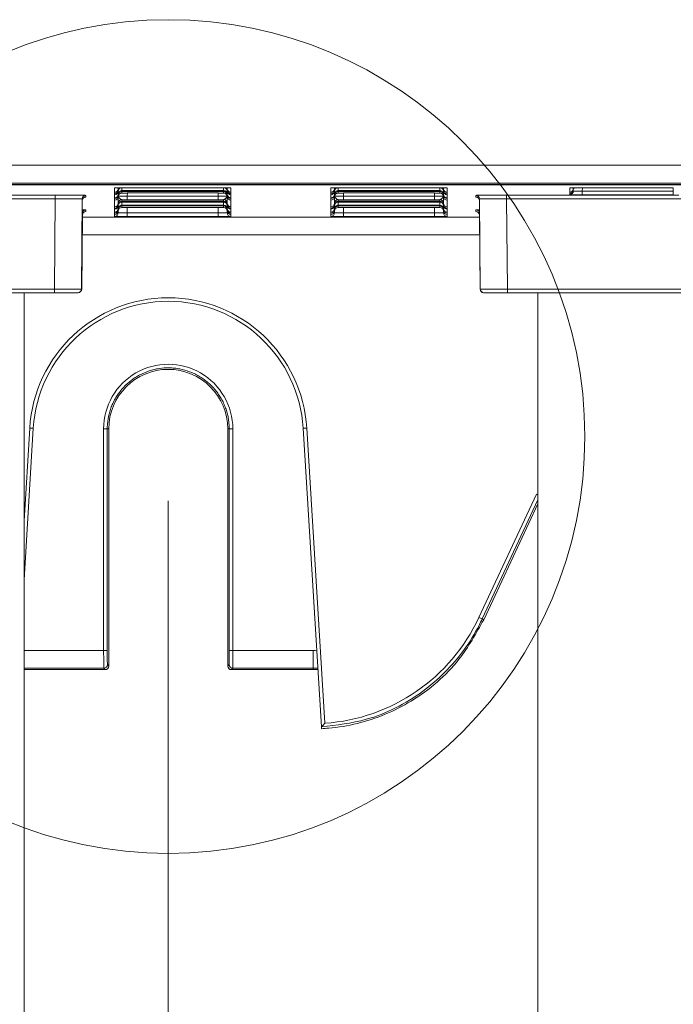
# Model space of a CAD drawing. Header units: millimetres. Extents: x 0 to 2100, y 0 to 1485.
# Tile 33 of 118: x 378 to 423, y 716 to 784. Entities that reach past the tile are written whole.
import ezdxf

# ---------------------------------------------------------------- set-up
doc = ezdxf.new("R2010")
doc.units = ezdxf.units.MM
doc.header["$LTSCALE"] = 5
doc.styles.add('SLDTEXTSTYLE1', font='TXT', dxfattribs={"width": 0.75})
doc.dimstyles.new('SLDDIMSTYLE0', dxfattribs={"dimtxt": 12.5, "dimasz": 15, "dimexe": 0, "dimexo": 0.0625, "dimgap": 3.125, "dimtad": 1, "dimdec": 0, "dimlfac": 0.8, "dimrnd": 1e-09, "dimzin": 12, "dimdsep": 46, "dimtxsty": 'SLDTEXTSTYLE1', "dimblk1": 'CLOSED', "dimblk2": 'CLOSED', "dimsah": 1, "dimcen": 0.09, "dimadec": 0, "dimazin": 3, "dimtfac": 1, "dimtofl": 0, "dimtmove": 0, "dimatfit": 3, "dimldrblk": 'CLOSED', "dimfxl": 1, "dimfrac": 2, "dimtolj": 1, "dimtzin": 12, "dimarcsym": 0})

# ---------------------------------------------------------------- blocks, each defined once
blk = doc.blocks.new('_CLOSED')
at = {"color": 0, "linetype": 'ByBlock', "lineweight": -2}
for p, q in [((-1, 0.166667), (0, 0)), ((-1, 0.166667), (-1, -0.166667)), ((0, 0), (-1, -0.166667)), ((0, 0), (-1, 0))]:
    blk.add_line(p, q, dxfattribs=at)
blk = doc.blocks.new('_D_3')
at = {"color": 7, "linetype": 'Continuous', "lineweight": 0}
for p, q in [((388.114, 750.671), (388.114, 636.921)), ((481.864, 750.671), (481.864, 636.921)), ((388.114, 641.921), (481.864, 641.921))]:
    blk.add_line(p, q, dxfattribs=at)
at = {"color": 7, "linetype": 'Continuous', "lineweight": 0, "xscale": 15, "yscale": 15, "rotation": 180}
blk.add_blockref('_CLOSED', (388.114, 641.921, -164.067), dxfattribs=at)
at = {"color": 7, "linetype": 'Continuous', "lineweight": 0, "xscale": 15, "yscale": 15}
blk.add_blockref('_CLOSED', (481.864, 641.921, -164.067), dxfattribs=at)
at = {"color": 7, "linetype": 'Continuous', "lineweight": 0, "insert": (425.752, 658.034), "char_height": 12.5, "attachment_point": 1, "style": 'SLDTEXTSTYLE1'}
blk.add_mtext('75', dxfattribs=at)

msp = doc.modelspace()

# ---------------------------------------------------------------- linework, layer by layer
at = {"color": 7, "linetype": 'Continuous', "lineweight": 15}
for p, q in [((314.022, 773.945), (470.194, 773.945)), ((469.291, 772.695), (313.981, 772.695)), ((543.745, 772.582), (326.232, 772.582)), ((365.62, 772.59), (504.357, 772.59)), ((374.989, 772.693), (462.489, 772.693)), ((462.489, 772.599), (374.989, 772.599)), ((368.329, 771.872), (380.273, 771.872)), ((380.273, 771.622), (380.273, 771.872)), ((384.396, 772.372), (384.427, 772.374)), ((384.396, 772.068), (384.396, 772.372)), ((384.396, 772.067), (384.396, 772.068)), ((384.396, 771.962), (384.396, 772.067)), ((384.396, 771.961), (384.396, 771.962)), ((384.396, 771.902), (384.396, 771.961)), ((384.396, 771.901), (384.396, 771.902)), ((384.396, 771.692), (384.396, 771.901)), ((384.646, 772.314), (384.646, 772.208)), ((384.646, 772.149), (384.646, 772.147)), ((384.646, 772.147), (384.646, 771.938)), ((384.646, 771.879), (384.646, 771.877)), ((384.646, 771.877), (384.646, 771.772)), ((384.895, 772.124), (384.895, 772.018)), ((385.271, 772.38), (391.582, 772.38)), ((385.275, 772.185), (391.577, 772.185)), ((391.577, 772.123), (385.275, 772.123)), ((385.275, 772.019), (391.577, 772.019)), ((391.957, 772.018), (391.957, 772.124)), ((392.207, 772.208), (392.207, 772.314)), ((392.207, 772.147), (392.207, 772.149)), ((392.207, 771.938), (392.207, 772.147)), ((392.207, 771.877), (392.207, 771.879)), ((392.207, 771.772), (392.207, 771.877)), ((392.457, 772.372), (392.457, 772.068)), ((392.457, 772.068), (392.457, 772.067)), ((392.457, 772.067), (392.457, 771.962)), ((392.457, 771.962), (392.457, 771.961)), ((392.457, 771.961), (392.457, 771.902)), ((392.457, 771.902), (392.457, 771.901)), ((392.457, 771.901), (392.457, 771.692)), ((399.396, 772.372), (399.427, 772.374)), ((399.396, 772.068), (399.396, 772.372)), ((399.396, 772.067), (399.396, 772.068)), ((399.396, 771.962), (399.396, 772.067)), ((399.396, 771.961), (399.396, 771.962)), ((399.396, 771.902), (399.396, 771.961)), ((399.396, 771.901), (399.396, 771.902)), ((399.396, 771.692), (399.396, 771.901)), ((399.646, 772.314), (399.646, 772.208)), ((399.646, 772.149), (399.646, 772.147)), ((399.646, 772.147), (399.646, 771.938)), ((399.646, 771.879), (399.646, 771.877)), ((399.646, 771.877), (399.646, 771.772)), ((399.895, 772.124), (399.895, 772.018)), ((400.271, 772.38), (406.582, 772.38)), ((400.275, 772.185), (406.577, 772.185)), ((406.577, 772.123), (400.275, 772.123)), ((400.275, 772.019), (406.577, 772.019)), ((406.957, 772.018), (406.957, 772.124)), ((407.207, 772.208), (407.207, 772.314)), ((407.207, 772.147), (407.207, 772.149)), ((407.207, 771.938), (407.207, 772.147)), ((407.207, 771.877), (407.207, 771.879)), ((407.207, 771.772), (407.207, 771.877)), ((407.457, 772.372), (407.457, 772.068)), ((407.457, 772.068), (407.457, 772.067)), ((407.457, 772.067), (407.457, 771.962)), ((407.457, 771.962), (407.457, 771.961)), ((407.457, 771.961), (407.457, 771.902)), ((407.457, 771.902), (407.457, 771.901)), ((407.457, 771.901), (407.457, 771.692)), ((411.579, 771.872), (423.523, 771.872)), ((411.579, 771.872), (411.579, 771.622)), ((415.958, 772.372), (415.99, 772.374)), ((415.958, 772.068), (415.958, 772.372)), ((415.958, 772.067), (415.958, 772.068)), ((415.958, 771.962), (415.958, 772.067)), ((415.958, 771.961), (415.958, 771.962)), ((415.958, 771.908), (415.958, 771.961)), ((416.208, 772.314), (416.208, 772.208)), ((416.833, 772.38), (423.144, 772.38)), ((416.833, 771.9), (416.833, 772.15)), ((416.833, 772.15), (423.144, 772.15)), ((423.144, 771.9), (416.833, 771.9)), ((423.144, 771.9), (423.144, 772.15)), ((380.273, 771.622), (368.079, 771.622)), ((380.218, 765.36), (380.273, 771.622)), ((382.148, 771.606), (382.093, 765.357)), ((382.095, 765.357), (382.149, 771.492)), ((382.149, 771.492), (382.148, 771.606)), ((382.398, 771.854), (382.399, 771.74)), ((384.396, 771.691), (384.396, 771.692)), ((384.396, 771.632), (384.396, 771.691)), ((384.396, 771.631), (384.396, 771.632)), ((384.396, 771.525), (384.396, 771.631)), ((384.396, 771.525), (384.396, 771.525)), ((384.396, 771.064), (384.396, 771.525)), ((384.646, 771.312), (384.646, 771.31)), ((384.646, 771.31), (384.646, 771.204)), ((384.65, 771.811), (384.65, 771.814)), ((384.895, 771.557), (384.895, 771.451)), ((384.895, 771.39), (384.895, 771.181)), ((385.275, 771.556), (385.275, 771.806)), ((385.275, 771.806), (391.577, 771.806)), ((391.577, 771.556), (385.275, 771.556)), ((385.275, 771.452), (391.577, 771.452)), ((391.577, 771.389), (385.275, 771.389)), ((385.275, 771.182), (391.577, 771.182)), ((391.577, 771.556), (391.577, 771.806)), ((391.957, 771.451), (391.957, 771.557)), ((391.957, 771.181), (391.957, 771.39)), ((392.207, 771.31), (392.207, 771.312)), ((392.207, 771.204), (392.207, 771.31)), ((392.457, 771.692), (392.457, 771.691)), ((392.457, 771.691), (392.457, 771.632)), ((392.457, 771.632), (392.457, 771.631)), ((392.457, 771.631), (392.457, 771.525)), ((392.457, 771.525), (392.457, 771.064)), ((392.457, 771.525), (392.457, 771.525)), ((399.396, 771.691), (399.396, 771.692)), ((399.396, 771.632), (399.396, 771.691)), ((399.396, 771.631), (399.396, 771.632)), ((399.396, 771.525), (399.396, 771.631)), ((399.396, 771.525), (399.396, 771.525)), ((399.396, 771.064), (399.396, 771.525)), ((399.646, 771.312), (399.646, 771.31)), ((399.646, 771.31), (399.646, 771.204)), ((399.895, 771.557), (399.895, 771.451)), ((399.895, 771.39), (399.895, 771.181)), ((400.275, 771.556), (400.275, 771.806)), ((400.275, 771.806), (406.577, 771.806)), ((406.577, 771.556), (400.275, 771.556)), ((400.275, 771.452), (406.577, 771.452)), ((406.577, 771.389), (400.275, 771.389)), ((400.275, 771.182), (406.577, 771.182)), ((406.577, 771.556), (406.577, 771.806)), ((406.957, 771.451), (406.957, 771.557)), ((406.957, 771.181), (406.957, 771.39)), ((407.207, 771.31), (407.207, 771.312)), ((407.207, 771.204), (407.207, 771.31)), ((407.457, 771.692), (407.457, 771.691)), ((407.457, 771.691), (407.457, 771.632)), ((407.457, 771.632), (407.457, 771.631)), ((407.457, 771.631), (407.457, 771.525)), ((407.457, 771.525), (407.457, 771.064)), ((407.457, 771.525), (407.457, 771.525)), ((409.453, 771.74), (409.454, 771.854)), ((409.704, 771.606), (409.703, 771.492)), ((409.703, 771.492), (409.757, 765.357)), ((409.759, 765.357), (409.704, 771.606)), ((423.773, 771.622), (411.579, 771.622)), ((411.579, 771.622), (411.634, 765.36)), ((382.157, 770.603), (382.111, 765.357)), ((382.158, 770.488), (382.157, 770.603)), ((382.407, 770.85), (382.408, 770.736)), ((384.396, 771.064), (384.396, 771.064)), ((384.396, 770.958), (384.396, 771.064)), ((384.396, 770.958), (384.396, 770.958)), ((384.396, 770.898), (384.396, 770.958)), ((384.396, 770.897), (384.396, 770.898)), ((384.396, 770.688), (384.396, 770.897)), ((384.396, 770.688), (384.396, 770.688)), ((384.396, 770.628), (384.396, 770.688)), ((384.396, 770.627), (384.396, 770.628)), ((384.396, 770.522), (384.396, 770.627)), ((384.396, 770.521), (384.396, 770.522)), ((384.396, 770.391), (384.396, 770.521)), ((384.646, 771.146), (384.646, 771.144)), ((384.646, 771.144), (384.646, 770.934)), ((384.646, 770.876), (384.646, 770.874)), ((384.646, 770.874), (384.646, 770.768)), ((384.895, 771.12), (384.895, 771.014)), ((385.271, 770.383), (385.271, 770.633)), ((385.271, 770.633), (391.582, 770.633)), ((391.577, 771.119), (385.275, 771.119)), ((385.275, 771.015), (391.577, 771.015)), ((391.582, 770.383), (391.582, 770.633)), ((391.957, 771.014), (391.957, 771.12)), ((392.207, 771.144), (392.207, 771.146)), ((392.207, 770.934), (392.207, 771.144)), ((392.207, 770.874), (392.207, 770.876)), ((392.207, 770.768), (392.207, 770.874)), ((392.457, 771.064), (392.457, 770.958)), ((392.457, 771.064), (392.457, 771.064)), ((392.457, 770.958), (392.457, 770.898)), ((392.457, 770.958), (392.457, 770.958)), ((392.457, 770.898), (392.457, 770.897)), ((392.457, 770.897), (392.457, 770.688)), ((392.457, 770.688), (392.457, 770.628)), ((392.457, 770.688), (392.457, 770.688)), ((392.457, 770.628), (392.457, 770.627)), ((392.457, 770.627), (392.457, 770.522)), ((392.457, 770.522), (392.457, 770.521)), ((392.457, 770.521), (392.457, 770.391)), ((399.396, 771.064), (399.396, 771.064)), ((399.396, 770.958), (399.396, 771.064)), ((399.396, 770.958), (399.396, 770.958)), ((399.396, 770.898), (399.396, 770.958)), ((399.396, 770.897), (399.396, 770.898)), ((399.396, 770.688), (399.396, 770.897)), ((399.396, 770.688), (399.396, 770.688)), ((399.396, 770.628), (399.396, 770.688)), ((399.396, 770.627), (399.396, 770.628)), ((399.396, 770.522), (399.396, 770.627)), ((399.396, 770.521), (399.396, 770.522)), ((399.396, 770.391), (399.396, 770.521)), ((399.646, 771.146), (399.646, 771.144)), ((399.646, 771.144), (399.646, 770.934)), ((399.646, 770.876), (399.646, 770.874)), ((399.646, 770.874), (399.646, 770.768)), ((399.895, 771.12), (399.895, 771.014)), ((400.271, 770.383), (400.271, 770.633)), ((400.271, 770.633), (406.582, 770.633)), ((406.577, 771.119), (400.275, 771.119)), ((400.275, 771.015), (406.577, 771.015)), ((406.582, 770.383), (406.582, 770.633)), ((406.957, 771.014), (406.957, 771.12)), ((407.207, 771.144), (407.207, 771.146)), ((407.207, 770.934), (407.207, 771.144)), ((407.207, 770.874), (407.207, 770.876)), ((407.207, 770.768), (407.207, 770.874)), ((407.457, 771.064), (407.457, 770.958)), ((407.457, 771.064), (407.457, 771.064)), ((407.457, 770.958), (407.457, 770.898)), ((407.457, 770.958), (407.457, 770.958)), ((407.457, 770.898), (407.457, 770.897)), ((407.457, 770.897), (407.457, 770.688)), ((407.457, 770.688), (407.457, 770.628)), ((407.457, 770.688), (407.457, 770.688)), ((407.457, 770.628), (407.457, 770.627)), ((407.457, 770.627), (407.457, 770.522)), ((407.457, 770.522), (407.457, 770.521)), ((407.457, 770.521), (407.457, 770.391)), ((409.444, 770.736), (409.445, 770.85)), ((409.695, 770.603), (409.694, 770.488)), ((409.741, 765.357), (409.695, 770.603)), ((382.113, 765.357), (382.158, 770.488)), ((391.582, 770.383), (385.271, 770.383)), ((406.582, 770.383), (400.271, 770.383)), ((409.694, 770.488), (409.739, 765.357)), ((380.218, 765.11), (367.774, 765.11)), ((368.024, 765.36), (380.218, 765.36)), ((378.114, 765.11), (378.114, 706.921)), ((380.218, 765.11), (380.218, 765.36)), ((380.218, 765.36), (382.093, 765.357)), ((381.843, 765.11), (380.218, 765.11)), ((381.845, 765.11), (381.843, 765.11)), ((381.861, 765.11), (381.845, 765.11)), ((381.863, 765.11), (381.861, 765.11)), ((382.093, 765.357), (382.095, 765.357)), ((382.111, 765.357), (382.113, 765.357)), ((409.739, 765.357), (409.741, 765.357)), ((409.757, 765.357), (409.759, 765.357)), ((409.759, 765.357), (411.634, 765.36)), ((409.991, 765.11), (409.989, 765.11)), ((410.009, 765.11), (409.991, 765.11)), ((410.009, 765.11), (410.007, 765.11)), ((411.634, 765.11), (410.009, 765.11)), ((411.634, 765.36), (423.828, 765.36)), ((411.634, 765.36), (411.634, 765.11)), ((424.078, 765.11), (411.634, 765.11)), ((413.739, 765.11), (413.739, 706.921)), ((378.756, 755.709), (378.114, 745.204)), ((383.634, 740.318), (383.633, 755.669)), ((383.989, 755.671), (383.883, 755.671)), ((383.883, 755.671), (383.884, 740.32)), ((383.989, 739.233), (383.989, 755.671)), ((392.239, 755.671), (392.344, 755.671)), ((392.239, 755.671), (392.239, 739.233)), ((392.343, 740.32), (392.344, 755.671)), ((392.594, 755.669), (392.593, 740.318)), ((398.737, 735.008), (397.471, 755.709)), ((397.721, 755.72), (398.972, 735.268)), ((409.661, 742.596), (413.646, 751.145)), ((409.996, 742.444), (413.739, 750.466)), ((409.888, 742.495), (409.996, 742.444)), ((392.593, 740.318), (398.176, 740.318)), ((398.176, 739.079), (398.176, 740.318)), ((383.893, 739.329), (383.989, 739.233)), ((392.239, 739.233), (392.334, 739.329)), ((378.114, 738.983), (383.739, 738.983)), ((383.739, 738.983), (383.643, 739.079)), ((392.584, 739.079), (392.489, 738.983)), ((392.489, 738.983), (398.176, 738.983)), ((398.176, 739.079), (392.584, 739.079)), ((398.176, 738.983), (398.176, 739.079)), ((398.494, 738.989), (398.176, 738.983)), ((398.737, 735.008), (398.737, 735.008)), ((398.737, 735.008), (398.744, 734.89))]:
    msp.add_line(p, q, dxfattribs=at)
at = {"color": 8, "linetype": 'Continuous', "lineweight": 15}
for p, q in [((384.646, 772.377), (384.646, 772.316)), ((384.646, 772.208), (384.646, 772.149)), ((384.646, 771.939), (384.646, 771.879)), ((384.895, 772.379), (384.895, 772.184)), ((385.275, 772.123), (385.275, 772.185)), ((385.277, 772.019), (385.275, 771.806)), ((391.577, 771.806), (391.575, 772.019)), ((391.577, 772.123), (391.577, 772.185)), ((391.957, 772.184), (391.957, 772.379)), ((392.207, 772.316), (392.207, 772.377)), ((392.207, 772.149), (392.207, 772.208)), ((392.207, 771.879), (392.207, 771.939)), ((392.425, 772.374), (392.457, 772.372)), ((399.646, 772.377), (399.646, 772.316)), ((399.646, 772.208), (399.646, 772.149)), ((399.646, 771.939), (399.646, 771.879)), ((399.895, 772.379), (399.895, 772.184)), ((400.275, 772.123), (400.275, 772.185)), ((400.277, 772.019), (400.275, 771.806)), ((406.577, 771.806), (406.575, 772.019)), ((406.577, 772.123), (406.577, 772.185)), ((406.957, 772.184), (406.957, 772.379)), ((407.207, 772.316), (407.207, 772.377)), ((407.207, 772.149), (407.207, 772.208)), ((407.207, 771.879), (407.207, 771.939)), ((407.425, 772.374), (407.457, 772.372)), ((416.208, 772.377), (416.208, 772.316)), ((416.208, 772.156), (416.209, 772.222)), ((416.208, 772.208), (416.208, 772.156)), ((416.835, 772.38), (416.833, 772.15)), ((423.144, 772.15), (423.142, 772.38)), ((384.646, 771.772), (384.646, 771.312)), ((384.646, 771.205), (384.646, 771.146)), ((385.275, 771.389), (385.275, 771.452)), ((385.275, 771.119), (385.275, 771.182)), ((391.577, 771.389), (391.577, 771.452)), ((391.577, 771.119), (391.577, 771.182)), ((392.202, 771.814), (392.202, 771.811)), ((392.207, 771.312), (392.207, 771.772)), ((392.207, 771.146), (392.207, 771.205)), ((399.646, 771.772), (399.646, 771.312)), ((399.646, 771.205), (399.646, 771.146)), ((399.65, 771.811), (399.65, 771.814)), ((400.275, 771.389), (400.275, 771.452)), ((400.275, 771.119), (400.275, 771.182)), ((406.577, 771.389), (406.577, 771.452)), ((406.577, 771.119), (406.577, 771.182)), ((407.202, 771.814), (407.202, 771.811)), ((407.207, 771.312), (407.207, 771.772)), ((407.207, 771.146), (407.207, 771.205)), ((384.646, 770.935), (384.646, 770.876)), ((384.646, 770.638), (384.647, 770.791)), ((384.646, 770.769), (384.646, 770.638)), ((385.274, 771.015), (385.271, 770.633)), ((391.582, 770.633), (391.578, 771.015)), ((392.205, 770.791), (392.207, 770.638)), ((392.207, 770.876), (392.207, 770.935)), ((392.207, 770.638), (392.207, 770.769)), ((399.646, 770.935), (399.646, 770.876)), ((399.646, 770.638), (399.647, 770.791)), ((399.646, 770.769), (399.646, 770.638)), ((400.274, 771.015), (400.271, 770.633)), ((406.582, 770.633), (406.578, 771.015)), ((407.205, 770.791), (407.207, 770.638)), ((407.207, 770.876), (407.207, 770.935)), ((407.207, 770.638), (407.207, 770.769)), ((382.156, 770.338), (409.696, 770.338)), ((409.706, 769.109), (382.146, 769.109)), ((382.095, 765.357), (382.111, 765.357)), ((409.741, 765.357), (409.757, 765.357)), ((378.114, 749.295), (378.506, 755.72)), ((413.739, 750.756), (409.888, 742.495)), ((378.114, 740.318), (383.634, 740.318)), ((383.643, 739.079), (378.114, 739.079)), ((398.488, 739.087), (398.176, 739.079))]:
    msp.add_line(p, q, dxfattribs=at)
at = {"color": 8, "linetype": 'Continuous', "lineweight": 15, "flags": 128}
for points in [[(384.655, 772.377), (384.651, 772.362), (384.646, 772.314)], [(392.207, 772.314), (392.201, 772.362), (392.197, 772.377)], [(399.655, 772.377), (399.651, 772.362), (399.646, 772.314)], [(407.207, 772.314), (407.201, 772.362), (407.197, 772.377)], [(416.208, 772.314), (416.213, 772.362), (416.217, 772.377)]]:
    msp.add_lwpolyline(points, dxfattribs=at)
at = {"color": 7, "linetype": 'Continuous', "lineweight": 0}
msp.add_circle((388.114, 755.137), 28.895, dxfattribs=at)
at = {"color": 7, "linetype": 'Continuous', "lineweight": 15}
for centre, radius, start, end in [((384.396, 772.318), 0.25, 269.99892, 359.4989), ((384.396, 772.317), 0.25, 269.99893, 359.16835), ((384.396, 772.211), 0.25, 269.99892, 359.4989), ((384.396, 772.212), 0.25, 269.99893, 359.16835), ((384.396, 772.152), 0.25, 269.99892, 359.4989), ((384.396, 772.151), 0.25, 269.99893, 359.16835), ((384.396, 771.941), 0.25, 269.99892, 359.4989), ((384.396, 771.942), 0.25, 269.99893, 359.16835), ((384.396, 771.882), 0.25, 269.99892, 359.4989), ((384.396, 771.881), 0.25, 269.99893, 359.16835), ((384.895, 772.204), 0.25, 136.83941, 179.16925), ((384.895, 771.934), 0.25, 89.99893, 179.16835), ((384.895, 771.874), 0.25, 89.99893, 179.16835), ((384.895, 771.768), 0.25, 89.99893, 179.16835), ((391.8, 747.308), 25.072, 88.50018, 90.49985), ((391.957, 771.934), 0.25, 0.83165, 90.00107), ((391.957, 771.874), 0.25, 0.83165, 90.00107), ((391.957, 771.768), 0.25, 0.83165, 90.00107), ((391.957, 772.204), 0.25, 0.83075, 43.16059), ((392.457, 772.318), 0.25, 180.5011, 270.00108), ((392.457, 772.317), 0.25, 180.83165, 270.00107), ((392.457, 772.211), 0.25, 180.5011, 270.00108), ((392.457, 772.212), 0.25, 180.83165, 270.00107), ((392.457, 772.152), 0.25, 180.5011, 270.00108), ((392.457, 772.151), 0.25, 180.83165, 270.00107), ((392.457, 771.941), 0.25, 180.5011, 270.00108), ((392.457, 771.942), 0.25, 180.83165, 270.00107), ((392.457, 771.882), 0.25, 180.5011, 270.00108), ((392.457, 771.881), 0.25, 180.83165, 270.00107), ((399.396, 772.318), 0.25, 269.99892, 359.4989), ((399.396, 772.317), 0.25, 269.99893, 359.16835), ((399.396, 772.211), 0.25, 269.99892, 359.4989), ((399.396, 772.212), 0.25, 269.99893, 359.16835), ((399.396, 772.152), 0.25, 269.99892, 359.4989), ((399.396, 772.151), 0.25, 269.99893, 359.16835), ((399.396, 771.941), 0.25, 269.99892, 359.4989), ((399.396, 771.942), 0.25, 269.99893, 359.16835), ((399.396, 771.882), 0.25, 269.99892, 359.4989), ((399.396, 771.881), 0.25, 269.99893, 359.16835), ((399.895, 772.204), 0.25, 136.83941, 179.16925), ((399.895, 771.934), 0.25, 89.99893, 179.16835), ((399.895, 771.874), 0.25, 89.99893, 179.16835), ((399.895, 771.768), 0.25, 89.99893, 179.16835), ((406.8, 747.308), 25.072, 88.50018, 90.49985), ((406.957, 771.934), 0.25, 0.83165, 90.00107), ((406.957, 771.874), 0.25, 0.83165, 90.00107), ((406.957, 771.768), 0.25, 0.83165, 90.00107), ((406.957, 772.204), 0.25, 0.83075, 43.16059), ((407.457, 772.318), 0.25, 180.5011, 270.00108), ((407.457, 772.317), 0.25, 180.83165, 270.00107), ((407.457, 772.211), 0.25, 180.5011, 270.00108), ((407.457, 772.212), 0.25, 180.83165, 270.00107), ((407.457, 772.152), 0.25, 180.5011, 270.00108), ((407.457, 772.151), 0.25, 180.83165, 270.00107), ((407.457, 771.941), 0.25, 180.5011, 270.00108), ((407.457, 771.942), 0.25, 180.83165, 270.00107), ((407.457, 771.882), 0.25, 180.5011, 270.00108), ((407.457, 771.881), 0.25, 180.83165, 270.00107), ((415.958, 772.318), 0.25, 269.99892, 359.4989), ((415.958, 772.317), 0.25, 269.99893, 359.16835), ((415.958, 772.211), 0.25, 269.99892, 359.4989), ((415.958, 772.212), 0.25, 269.99893, 359.16835), ((415.958, 772.158), 0.25, 269.99892, 359.4989), ((416.458, 772.204), 0.25, 136.01705, 179.16925), ((382.398, 771.604), 0.25, 89.99897, 179.49889), ((382.399, 771.49), 0.25, 89.99897, 179.49889), ((384.396, 771.775), 0.25, 269.99892, 359.4989), ((384.396, 771.775), 0.25, 269.99893, 359.16835), ((384.396, 771.314), 0.25, 269.99892, 359.4989), ((384.396, 771.314), 0.25, 269.99893, 359.16835), ((384.396, 771.208), 0.25, 269.99892, 359.4989), ((384.396, 771.208), 0.25, 269.99893, 359.16835), ((384.895, 771.307), 0.25, 89.99893, 179.16835), ((384.895, 771.201), 0.25, 89.99893, 179.16835), ((384.895, 771.14), 0.25, 89.99893, 179.16835), ((384.895, 770.931), 0.25, 89.99893, 179.16835), ((391.957, 771.307), 0.25, 0.83165, 90.00107), ((391.957, 771.201), 0.25, 0.83165, 90.00107), ((391.957, 771.14), 0.25, 0.83165, 90.00107), ((391.957, 770.931), 0.25, 0.83165, 90.00107), ((392.457, 771.775), 0.25, 180.5011, 270.00108), ((392.457, 771.775), 0.25, 180.83165, 270.00107), ((392.457, 771.314), 0.25, 180.5011, 270.00108), ((392.457, 771.314), 0.25, 180.83165, 270.00107), ((392.457, 771.208), 0.25, 180.5011, 270.00108), ((392.457, 771.208), 0.25, 180.83165, 270.00107), ((399.396, 771.775), 0.25, 269.99892, 359.4989), ((399.396, 771.775), 0.25, 269.99893, 359.16835), ((399.396, 771.314), 0.25, 269.99892, 359.4989), ((399.396, 771.314), 0.25, 269.99893, 359.16835), ((399.396, 771.208), 0.25, 269.99892, 359.4989), ((399.396, 771.208), 0.25, 269.99893, 359.16835), ((399.895, 771.307), 0.25, 89.99893, 179.16835), ((399.895, 771.201), 0.25, 89.99893, 179.16835), ((399.895, 771.14), 0.25, 89.99893, 179.16835), ((399.895, 770.931), 0.25, 89.99893, 179.16835), ((406.957, 771.307), 0.25, 0.83165, 90.00107), ((406.957, 771.201), 0.25, 0.83165, 90.00107), ((406.957, 771.14), 0.25, 0.83165, 90.00107), ((406.957, 770.931), 0.25, 0.83165, 90.00107), ((407.457, 771.775), 0.25, 180.5011, 270.00108), ((407.457, 771.775), 0.25, 180.83165, 270.00107), ((407.457, 771.314), 0.25, 180.5011, 270.00108), ((407.457, 771.314), 0.25, 180.83165, 270.00107), ((407.457, 771.208), 0.25, 180.5011, 270.00108), ((407.457, 771.208), 0.25, 180.83165, 270.00107), ((409.453, 771.49), 0.25, 0.50111, 90.00103), ((409.454, 771.604), 0.25, 0.50111, 90.00103), ((382.407, 770.6), 0.25, 89.99897, 179.49889), ((382.408, 770.486), 0.25, 89.99897, 179.49889), ((384.396, 771.148), 0.25, 269.99892, 359.4989), ((384.396, 771.147), 0.25, 269.99893, 359.16835), ((384.396, 770.938), 0.25, 269.99892, 359.4989), ((384.396, 770.938), 0.25, 269.99893, 359.16835), ((384.396, 770.878), 0.25, 269.99892, 359.4989), ((384.396, 770.877), 0.25, 269.99893, 359.16835), ((384.396, 770.771), 0.25, 269.99892, 359.4989), ((384.396, 770.772), 0.25, 269.99893, 359.16835), ((384.396, 770.641), 0.25, 269.99892, 359.4989), ((384.895, 770.87), 0.25, 89.99893, 179.16835), ((384.895, 770.764), 0.25, 89.99893, 179.16835), ((391.957, 770.87), 0.25, 0.83165, 90.00107), ((391.957, 770.764), 0.25, 0.83165, 90.00107), ((392.457, 771.148), 0.25, 180.5011, 270.00108), ((392.457, 771.147), 0.25, 180.83165, 270.00107), ((392.457, 770.938), 0.25, 180.5011, 270.00108), ((392.457, 770.938), 0.25, 180.83165, 270.00107), ((392.457, 770.878), 0.25, 180.5011, 270.00108), ((392.457, 770.877), 0.25, 180.83165, 270.00107), ((392.457, 770.771), 0.25, 180.5011, 270.00108), ((392.457, 770.772), 0.25, 180.83165, 270.00107), ((392.457, 770.641), 0.25, 180.5011, 270.00108), ((399.396, 771.148), 0.25, 269.99892, 359.4989), ((399.396, 771.147), 0.25, 269.99893, 359.16835), ((399.396, 770.938), 0.25, 269.99892, 359.4989), ((399.396, 770.938), 0.25, 269.99893, 359.16835), ((399.396, 770.878), 0.25, 269.99892, 359.4989), ((399.396, 770.877), 0.25, 269.99893, 359.16835), ((399.396, 770.771), 0.25, 269.99892, 359.4989), ((399.396, 770.772), 0.25, 269.99893, 359.16835), ((399.396, 770.641), 0.25, 269.99892, 359.4989), ((399.895, 770.87), 0.25, 89.99893, 179.16835), ((399.895, 770.764), 0.25, 89.99893, 179.16835), ((406.957, 770.87), 0.25, 0.83165, 90.00107), ((406.957, 770.764), 0.25, 0.83165, 90.00107), ((407.457, 771.148), 0.25, 180.5011, 270.00108), ((407.457, 771.147), 0.25, 180.83165, 270.00107), ((407.457, 770.938), 0.25, 180.5011, 270.00108), ((407.457, 770.938), 0.25, 180.83165, 270.00107), ((407.457, 770.878), 0.25, 180.5011, 270.00108), ((407.457, 770.877), 0.25, 180.83165, 270.00107), ((407.457, 770.771), 0.25, 180.5011, 270.00108), ((407.457, 770.772), 0.25, 180.83165, 270.00107), ((407.457, 770.641), 0.25, 180.5011, 270.00108), ((409.444, 770.486), 0.25, 0.50111, 90.00103), ((409.445, 770.6), 0.25, 0.50111, 90.00103), ((381.843, 765.36), 0.25, 270, 359.50006), ((381.845, 765.36), 0.25, 270, 359.50006), ((381.861, 765.36), 0.25, 270, 359.50006), ((381.863, 765.36), 0.25, 270, 359.50006), ((409.989, 765.36), 0.25, 180.49994, 270), ((409.991, 765.36), 0.25, 180.49994, 270), ((410.007, 765.36), 0.25, 180.49994, 270), ((410.009, 765.36), 0.25, 180.49994, 270), ((388.114, 755.132), 9.625, 3.5, 176.5), ((388.114, 755.137), 9.375, 3.5, 176.5), ((388.114, 755.669), 4.48, 359.99564, 180.00436), ((388.114, 755.671), 4.125, 0, 180), ((378.788, 759.295), 3.587, 265.50356, 269.49453), ((383.694, 762.979), 7.311, 269.52031, 271.47969), ((392.533, 762.979), 7.311, 268.52031, 270.47969), ((397.439, 759.295), 3.587, 270.50547, 274.49644), ((398.114, 747.979), 12.741, 273.86131, 335.00791), ((411.405, 746.192), 3.996, 244.13345, 247.69246), ((383.696, 747.628), 7.311, 269.52031, 271.47969), ((392.532, 747.628), 7.311, 268.52031, 270.47969), ((383.643, 739.329), 0.25, 270.00511, 359.99489), ((392.584, 739.329), 0.25, 180.00511, 269.99489)]:
    msp.add_arc(centre, radius, start, end, dxfattribs=at)
at = {"color": 8, "linetype": 'Continuous', "lineweight": 15}
for centre, radius, start, end in [((384.895, 772.144), 0.25, 110.09666, 179.16862), ((391.957, 772.144), 0.25, 0.83116, 69.90357), ((399.895, 772.144), 0.25, 110.09666, 179.16862), ((406.957, 772.144), 0.25, 0.83116, 69.90357), ((419.656, 764.035), 14.222, 245.00309, 245.41385), ((398.176, 747.722), 7.404, 270, 271.82775)]:
    msp.add_arc(centre, radius, start, end, dxfattribs=at)
at = {"color": 7, "linetype": 'Continuous', "lineweight": 15}
for centre, major_axis, ratio, start_param, end_param in [((380.273, 771.854), (2.125, 0), 0.008727, 0.000076, 1.57072), ((385.271, 772.372), (0.875, 0), 0.008727, 1.570872, 3.141593), ((385.275, 772.177), (0.875, 0), 0.008727, 1.570872, 2.019234), ((385.275, 772.131), (0.875, 0), 0.008727, 4.263952, 4.712313), ((385.275, 772.011), (0.875, 0), 0.008727, 1.570872, 2.019234), ((391.577, 772.177), (0.875, 0), 0.008727, 1.122359, 1.57072), ((391.577, 772.131), (0.875, 0), 0.008727, 4.712465, 5.160826), ((391.577, 772.011), (0.875, 0), 0.008727, 1.122359, 1.57072), ((400.271, 772.372), (0.875, 0), 0.008727, 1.570872, 3.141593), ((400.275, 772.177), (0.875, 0), 0.008727, 1.570872, 2.019234), ((400.275, 772.131), (0.875, 0), 0.008727, 4.263952, 4.712313), ((400.275, 772.011), (0.875, 0), 0.008727, 1.570872, 2.019234), ((406.577, 772.177), (0.875, 0), 0.008727, 1.122359, 1.57072), ((406.577, 772.131), (0.875, 0), 0.008727, 4.712465, 5.160826), ((406.577, 772.011), (0.875, 0), 0.008727, 1.122359, 1.57072), ((411.579, 771.854), (2.125, 0), 0.008727, 1.570872, 3.141517), ((416.833, 772.372), (0.875, 0), 0.008727, 1.570872, 3.141593), ((416.833, 771.908), (0.875, 0), 0.008727, 3.141593, 4.712313), ((416.833, 772.158), (0.625, 0.002), 0.012216, 3.14152, 4.71224), ((380.273, 771.604), (1.875, 0.002), 0.00989, 0.000054, 1.570699), ((385.275, 771.813), (0.625, 0.002), 0.012216, 3.14152, 4.71224), ((385.275, 771.563), (0.875, 0), 0.008727, 4.263952, 4.712313), ((385.275, 771.444), (0.875, 0), 0.008727, 1.570872, 2.019234), ((385.275, 771.397), (0.875, 0), 0.008727, 4.263952, 4.712313), ((385.275, 771.174), (0.875, 0), 0.008727, 1.570872, 2.019234), ((391.577, 771.813), (0.625, -0.002), 0.012216, 4.712538, 6.283258), ((391.577, 771.563), (0.875, 0), 0.008727, 4.712465, 5.160826), ((391.577, 771.444), (0.875, 0), 0.008727, 1.122359, 1.57072), ((391.577, 771.397), (0.875, 0), 0.008727, 4.712465, 5.160826), ((391.577, 771.174), (0.875, 0), 0.008727, 1.122359, 1.57072), ((400.275, 771.813), (0.625, 0.002), 0.012216, 3.14152, 4.71224), ((400.275, 771.563), (0.875, 0), 0.008727, 4.263952, 4.712313), ((400.275, 771.444), (0.875, 0), 0.008727, 1.570872, 2.019234), ((400.275, 771.397), (0.875, 0), 0.008727, 4.263952, 4.712313), ((400.275, 771.174), (0.875, 0), 0.008727, 1.570872, 2.019234), ((406.577, 771.813), (0.625, -0.002), 0.012216, 4.712538, 6.283258), ((406.577, 771.563), (0.875, 0), 0.008727, 4.712465, 5.160826), ((406.577, 771.444), (0.875, 0), 0.008727, 1.122359, 1.57072), ((406.577, 771.397), (0.875, 0), 0.008727, 4.712465, 5.160826), ((406.577, 771.174), (0.875, 0), 0.008727, 1.122359, 1.57072), ((411.579, 771.604), (1.875, -0.002), 0.00989, 1.570894, 3.141538), ((385.271, 770.641), (0.625, 0.002), 0.012216, 3.14152, 4.71224), ((385.275, 771.127), (0.875, 0), 0.008727, 4.263952, 4.712313), ((385.275, 771.008), (0.875, 0), 0.008727, 1.570872, 2.019234), ((391.577, 771.127), (0.875, 0), 0.008727, 4.712465, 5.160826), ((391.577, 771.008), (0.875, 0), 0.008727, 1.122359, 1.57072), ((391.581, 770.641), (0.625, -0.002), 0.012216, 4.712538, 6.283258), ((400.271, 770.641), (0.625, 0.002), 0.012216, 3.14152, 4.71224), ((400.275, 771.127), (0.875, 0), 0.008727, 4.263952, 4.712313), ((400.275, 771.008), (0.875, 0), 0.008727, 1.570872, 2.019234), ((406.577, 771.127), (0.875, 0), 0.008727, 4.712465, 5.160826), ((406.577, 771.008), (0.875, 0), 0.008727, 1.122359, 1.57072), ((406.581, 770.641), (0.625, -0.002), 0.012216, 4.712538, 6.283258), ((385.271, 770.391), (0.875, 0), 0.008727, 3.141593, 4.712313), ((391.581, 770.391), (0.875, 0), 0.008727, 4.712465, 6.283185), ((400.271, 770.391), (0.875, 0), 0.008727, 3.141593, 4.712313), ((406.581, 770.391), (0.875, 0), 0.008727, 4.712465, 6.283185), ((383.643, 740.329), (0, 1.25), 0.006981, 1.579523, 3.132866), ((383.893, 740.329), (0, 1), 0.008727, 1.579523, 3.132866), ((392.334, 740.329), (0, 1), 0.008727, 3.150319, 4.703662), ((392.584, 740.329), (0, 1.25), 0.006981, 3.150319, 4.703662), ((383.739, 739.233), (-0.177, 0.177), 0.999924, 2.356233, 3.926953), ((392.489, 739.233), (0.177, 0.177), 0.999924, 2.356233, 3.926953)]:
    msp.add_ellipse(centre, major_axis=major_axis, ratio=ratio, start_param=start_param, end_param=end_param, dxfattribs=at)
at = {"color": 8, "linetype": 'Continuous', "lineweight": 15}
for centre, major_axis, ratio, start_param, end_param in [((380.282, 770.6), (1.875, 0.002), 0.00989, 0.000054, 0.128678), ((380.282, 770.85), (2.125, 0), 0.008727, 0.000076, 0.503062), ((411.571, 770.85), (2.125, 0), 0.008727, 2.638531, 3.141517), ((411.571, 770.6), (1.875, -0.002), 0.00989, 3.012915, 3.141538)]:
    msp.add_ellipse(centre, major_axis=major_axis, ratio=ratio, start_param=start_param, end_param=end_param, dxfattribs=at)
for points, knots in [([(384.646, 772.149), (384.646, 772.157), (384.646, 772.166), (384.646, 772.206), (384.646, 772.211)], [0, 0, 0, 0, 0.886357, 1, 1, 1, 1]), ([(384.646, 771.879), (384.646, 771.887), (384.646, 771.896), (384.646, 771.936), (384.646, 771.94)], [0, 0, 0, 0, 0.888751, 1, 1, 1, 1]), ([(384.81, 772.169), (384.818, 772.162), (384.848, 772.136), (384.875, 772.129), (384.895, 772.124)], [0, 0, 0, 0, 0.26124, 1, 1, 1, 1]), ([(391.957, 772.124), (391.977, 772.129), (392.003, 772.136), (392.033, 772.161), (392.04, 772.167)], [0, 0, 0, 0, 0.755655, 1, 1, 1, 1]), ([(392.206, 772.21), (392.206, 772.206), (392.206, 772.166), (392.206, 772.157), (392.207, 772.149)], [0, 0, 0, 0, 0.111249, 1, 1, 1, 1]), ([(392.206, 771.941), (392.206, 771.936), (392.206, 771.896), (392.206, 771.887), (392.207, 771.879)], [0, 0, 0, 0, 0.113643, 1, 1, 1, 1]), ([(399.646, 772.149), (399.646, 772.158), (399.646, 772.17), (399.646, 772.218), (399.646, 772.23)], [0, 0, 0, 0, 0.761751, 1, 1, 1, 1]), ([(399.646, 771.879), (399.646, 771.887), (399.646, 771.896), (399.646, 771.936), (399.646, 771.94)], [0, 0, 0, 0, 0.888751, 1, 1, 1, 1]), ([(399.81, 772.169), (399.818, 772.162), (399.848, 772.136), (399.875, 772.129), (399.895, 772.124)], [0, 0, 0, 0, 0.2612395, 1, 1, 1, 1]), ([(406.957, 772.124), (406.977, 772.129), (407.003, 772.136), (407.033, 772.161), (407.04, 772.167)], [0, 0, 0, 0, 0.755655, 1, 1, 1, 1]), ([(407.206, 772.21), (407.206, 772.206), (407.206, 772.166), (407.206, 772.157), (407.207, 772.149)], [0, 0, 0, 0, 0.111249, 1, 1, 1, 1]), ([(407.206, 771.941), (407.206, 771.936), (407.206, 771.896), (407.206, 771.887), (407.207, 771.879)], [0, 0, 0, 0, 0.113643, 1, 1, 1, 1]), ([(384.646, 771.146), (384.646, 771.154), (384.646, 771.163), (384.646, 771.202), (384.646, 771.207)], [0, 0, 0, 0, 0.8887515, 1, 1, 1, 1]), ([(384.81, 771.435), (384.818, 771.429), (384.848, 771.402), (384.875, 771.395), (384.895, 771.39)], [0, 0, 0, 0, 0.26124, 1, 1, 1, 1]), ([(391.957, 771.39), (391.977, 771.395), (392.003, 771.402), (392.033, 771.428), (392.04, 771.434)], [0, 0, 0, 0, 0.755655, 1, 1, 1, 1]), ([(392.206, 771.207), (392.206, 771.203), (392.206, 771.163), (392.206, 771.154), (392.207, 771.146)], [0, 0, 0, 0, 0.113643, 1, 1, 1, 1]), ([(399.646, 771.146), (399.646, 771.155), (399.646, 771.167), (399.646, 771.215), (399.646, 771.226)], [0, 0, 0, 0, 0.761751, 1, 1, 1, 1]), ([(399.81, 771.435), (399.818, 771.429), (399.848, 771.402), (399.875, 771.395), (399.895, 771.39)], [0, 0, 0, 0, 0.26124, 1, 1, 1, 1]), ([(406.957, 771.39), (406.977, 771.395), (407.003, 771.402), (407.033, 771.428), (407.04, 771.434)], [0, 0, 0, 0, 0.755655, 1, 1, 1, 1]), ([(407.206, 771.207), (407.206, 771.203), (407.206, 771.163), (407.206, 771.154), (407.207, 771.146)], [0, 0, 0, 0, 0.113643, 1, 1, 1, 1]), ([(384.646, 770.876), (384.646, 770.884), (384.646, 770.893), (384.646, 770.932), (384.646, 770.937)], [0, 0, 0, 0, 0.8887515, 1, 1, 1, 1]), ([(384.81, 771.166), (384.818, 771.159), (384.848, 771.133), (384.875, 771.125), (384.895, 771.12)], [0, 0, 0, 0, 0.26124, 1, 1, 1, 1]), ([(391.957, 771.12), (391.977, 771.125), (392.003, 771.132), (392.033, 771.158), (392.04, 771.164)], [0, 0, 0, 0, 0.755655, 1, 1, 1, 1]), ([(392.206, 770.937), (392.206, 770.933), (392.206, 770.893), (392.206, 770.884), (392.207, 770.876)], [0, 0, 0, 0, 0.113643, 1, 1, 1, 1]), ([(399.646, 770.876), (399.646, 770.885), (399.646, 770.897), (399.646, 770.945), (399.646, 770.956)], [0, 0, 0, 0, 0.761751, 1, 1, 1, 1]), ([(399.81, 771.166), (399.818, 771.159), (399.848, 771.133), (399.875, 771.125), (399.895, 771.12)], [0, 0, 0, 0, 0.26124, 1, 1, 1, 1]), ([(406.957, 771.12), (406.977, 771.125), (407.003, 771.132), (407.033, 771.158), (407.04, 771.164)], [0, 0, 0, 0, 0.755655, 1, 1, 1, 1]), ([(407.206, 770.937), (407.206, 770.933), (407.206, 770.893), (407.206, 770.884), (407.207, 770.876)], [0, 0, 0, 0, 0.113643, 1, 1, 1, 1])]:
    msp.add_open_spline(points, degree=3, knots=knots, dxfattribs=at)
at = {"color": 7, "linetype": 'Continuous', "lineweight": 15}
for points, knots in [([(384.646, 771.312), (384.646, 771.325), (384.646, 771.357), (384.647, 771.51), (384.649, 771.68), (384.65, 771.782), (384.65, 771.81), (384.65, 771.811)], [0, 0, 0, 0, 0.217183, 0.553026, 0.876986, 0.994449, 1, 1, 1, 1]), ([(384.65, 771.811), (384.65, 771.811), (384.65, 771.796), (384.659, 771.747), (384.722, 771.671), (384.826, 771.58), (384.875, 771.563), (384.895, 771.557)], [0, 0, 0, 0, 0.006601, 0.146171, 0.501239, 0.799231, 1, 1, 1, 1]), ([(391.957, 771.557), (391.977, 771.563), (392.026, 771.58), (392.13, 771.671), (392.193, 771.747), (392.202, 771.796), (392.202, 771.811), (392.202, 771.811)], [0, 0, 0, 0, 0.200769, 0.498761, 0.853829, 0.993399, 1, 1, 1, 1]), ([(392.202, 771.811), (392.202, 771.81), (392.202, 771.782), (392.203, 771.68), (392.205, 771.51), (392.206, 771.357), (392.206, 771.325), (392.207, 771.312)], [0, 0, 0, 0, 0.005551, 0.123014, 0.446974, 0.782817, 1, 1, 1, 1]), ([(399.646, 771.312), (399.646, 771.325), (399.646, 771.357), (399.647, 771.51), (399.649, 771.68), (399.65, 771.782), (399.65, 771.81), (399.65, 771.811)], [0, 0, 0, 0, 0.217183, 0.553026, 0.876986, 0.994449, 1, 1, 1, 1]), ([(399.65, 771.811), (399.65, 771.811), (399.65, 771.796), (399.659, 771.747), (399.722, 771.671), (399.826, 771.58), (399.875, 771.563), (399.895, 771.557)], [0, 0, 0, 0, 0.006601, 0.146171, 0.501239, 0.799231, 1, 1, 1, 1]), ([(406.957, 771.557), (406.977, 771.563), (407.026, 771.58), (407.13, 771.671), (407.193, 771.747), (407.202, 771.796), (407.202, 771.811), (407.202, 771.811)], [0, 0, 0, 0, 0.200769, 0.498761, 0.853829, 0.993399, 1, 1, 1, 1]), ([(407.202, 771.811), (407.202, 771.81), (407.202, 771.782), (407.203, 771.68), (407.205, 771.51), (407.206, 771.357), (407.206, 771.325), (407.207, 771.312)], [0, 0, 0, 0, 0.005551, 0.123014, 0.446974, 0.782817, 1, 1, 1, 1]), ([(392.344, 755.671), (392.338, 755.838), (392.329, 756.122), (392.263, 756.518), (392.178, 756.863), (392.062, 757.203), (391.918, 757.532), (391.749, 757.844), (391.554, 758.141), (391.333, 758.424), (391.088, 758.686), (390.824, 758.925), (390.543, 759.141), (390.24, 759.334), (389.922, 759.501), (389.484, 759.686), (389.024, 759.815), (388.553, 759.884), (388.078, 759.913), (387.601, 759.882), (387.134, 759.792), (386.676, 759.662), (386.236, 759.475), (385.825, 759.235), (385.436, 758.961), (385.083, 758.639), (384.774, 758.277), (384.568, 757.987), (384.386, 757.682), (384.229, 757.359), (384.102, 757.029), (383.973, 756.585), (383.895, 756.132), (383.886, 755.787), (383.883, 755.671)], [0, 0, 0, 0, 0.037706, 0.064083, 0.090644, 0.117782, 0.14512, 0.171498, 0.198058, 0.225197, 0.252534, 0.278911, 0.305471, 0.332608, 0.359945, 0.386321, 0.439968, 0.467303, 0.493678, 0.547323, 0.574658, 0.601033, 0.654678, 0.682012, 0.708387, 0.762033, 0.789368, 0.815744, 0.842303, 0.86944, 0.896776, 0.922169, 0.973753, 1, 1, 1, 1]), ([(409.888, 742.495), (409.815, 742.345), (409.453, 741.592), (408.298, 739.726), (405.804, 737.241), (402.283, 735.435), (399.785, 735.134), (398.737, 735.008)], [0, 0, 0, 0, 0.035546, 0.178131, 0.465967, 0.776031, 1, 1, 1, 1]), ([(398.744, 734.89), (398.911, 734.9), (399.745, 734.951), (401.91, 735.312), (405.169, 736.674), (408.219, 739.264), (409.467, 741.498), (409.996, 742.444)], [0, 0, 0, 0, 0.035228, 0.17653, 0.461726, 0.771843, 1, 1, 1, 1]), ([(398.972, 735.268), (398.971, 735.267), (398.948, 735.241), (398.896, 735.181), (398.826, 735.103), (398.774, 735.046), (398.744, 735.014), (398.74, 735.01), (398.737, 735.008)], [0, 0, 0, 0, 0.007542, 0.221704, 0.505992, 0.711534, 0.855399, 1, 1, 1, 1])]:
    msp.add_open_spline(points, degree=3, knots=knots, dxfattribs=at)

# ---------------------------------------------------------------- dimensions: what is measured, and where the dimension line sits
at = {"color": 7, "linetype": 'Continuous', "lineweight": 0}
dim = msp.add_linear_dim(base=(481.864, 641.921), p1=(388.114, 755.671), p2=(481.864, 755.671), dimstyle='SLDDIMSTYLE0', dxfattribs=at)
dim.commit()
dim.dimension.update_dxf_attribs({"geometry": '_D_3', "text_midpoint": (434.989, 641.921), "dimtype": 160})

doc.saveas('drawing.dxf')
